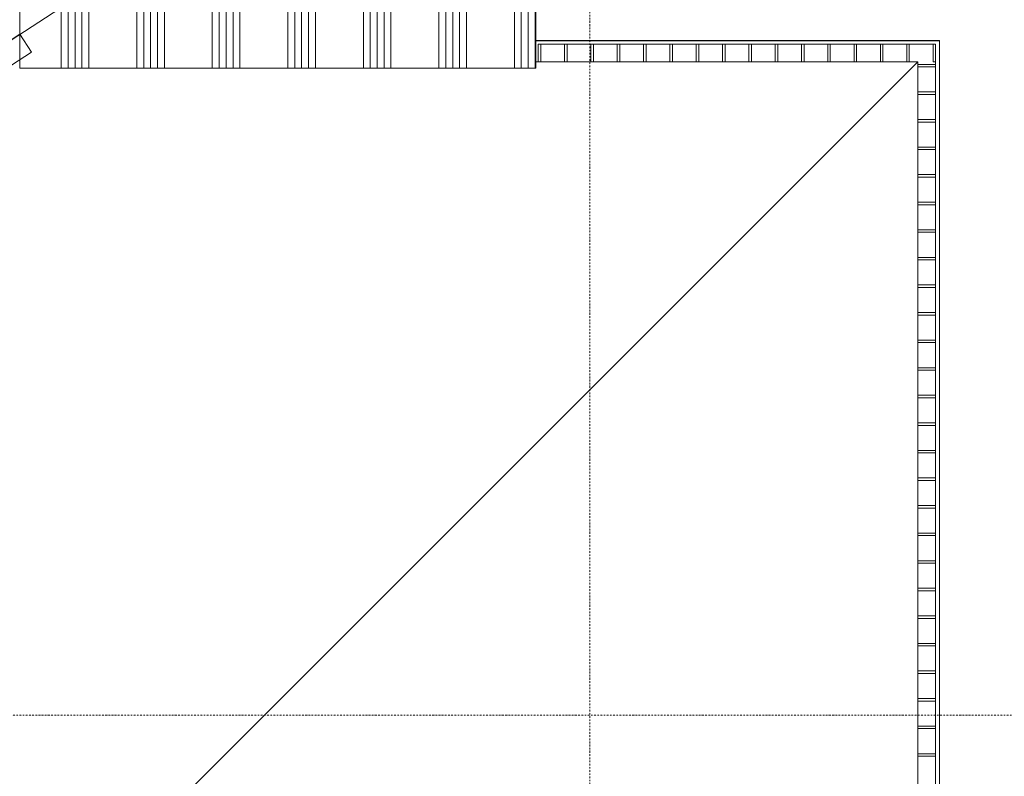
# Model space of a CAD drawing. Extents: x 0 to 92550, y 0 to 59400.
# Tile 29 of 94: x 18474 to 22385, y 33656 to 36662. Entities that reach past the tile are written whole.
import ezdxf
from ezdxf.xclip import XClip

# ---------------------------------------------------------------- set-up
doc = ezdxf.new("R2010")
doc.units = 0
doc.header["$MEASUREMENT"] = 0
doc.header["$XCLIPFRAME"] = 0
doc.linetypes.add('Streep-punt fijn', pattern=[1251.000023, 626.000023, -312.5, 0, -312.5])
doc.linetypes.add('Wipeout_Contour', pattern=[100000, 0, -100000])
for name, color, linetype in [('ZZ 22 Binnenwand metal stud', 7, 'Continuous'), ('ZZ 34 Balustrades', 7, 'Continuous'), ('ZZ 43 Vloerafwerking algemeen', 7, 'Continuous'), ('ZZ A Patches', 7, 'Continuous'), ('ZZ A Stramien', 7, 'Continuous'), ('ZZ Aankleding 2D tek', 7, 'Continuous'), ('ZZ Zone Gebruiksruimten', 7, 'Continuous')]:
    doc.layers.add(name, color=color, linetype=linetype)

# ---------------------------------------------------------------- blocks, each defined once
blk = doc.blocks.new('*X13')
at = {"layer": 'ZZ 22 Binnenwand metal stud', "color": 7, "linetype": 'Continuous', "lineweight": 5, "ltscale": 0.01}
for p, q in [((20438.9, 36770), (20438.9, 36597.5)), ((20466.3, 36770), (20466.3, 36556.3)), ((20493.7, 36770), (20493.7, 36515.2)), ((20521.2, 36770), (20521.2, 36474))]:
    blk.add_line(p, q, dxfattribs=at)
blk = doc.blocks.new('*X16')
at = {"layer": 'ZZ 22 Binnenwand metal stud', "color": 7, "linetype": 'Continuous', "lineweight": 5, "ltscale": 0.01}
for p, q in [((18638.9, 36770), (18638.9, 36470)), ((18666.3, 36770), (18666.3, 36470)), ((18693.7, 36770), (18693.7, 36470)), ((18721.2, 36770), (18721.2, 36470)), ((18748.6, 36770), (18748.6, 36470)), ((18938.9, 36770), (18938.9, 36470)), ((18966.3, 36770), (18966.3, 36470)), ((18993.7, 36770), (18993.7, 36470)), ((19021.2, 36770), (19021.2, 36470)), ((19048.6, 36770), (19048.6, 36470)), ((19238.9, 36770), (19238.9, 36470)), ((19266.3, 36770), (19266.3, 36470)), ((19293.7, 36770), (19293.7, 36470)), ((19321.2, 36770), (19321.2, 36470)), ((19348.6, 36770), (19348.6, 36470)), ((19538.9, 36770), (19538.9, 36470)), ((19566.3, 36770), (19566.3, 36470)), ((19593.7, 36770), (19593.7, 36470)), ((19621.2, 36770), (19621.2, 36470)), ((19648.6, 36770), (19648.6, 36470)), ((19838.9, 36770), (19838.9, 36470)), ((19866.3, 36770), (19866.3, 36470)), ((19893.7, 36770), (19893.7, 36470)), ((19921.2, 36770), (19921.2, 36470)), ((19948.6, 36770), (19948.6, 36470)), ((20138.9, 36770), (20138.9, 36470)), ((20166.3, 36770), (20166.3, 36470)), ((20193.7, 36770), (20193.7, 36470)), ((20221.2, 36770), (20221.2, 36470)), ((20248.6, 36770), (20248.6, 36470)), ((20438.9, 36597.5), (20438.9, 36470)), ((20466.3, 36556.3), (20466.3, 36470)), ((20493.7, 36515.2), (20493.7, 36470)), ((20521.2, 36474), (20521.2, 36470))]:
    blk.add_line(p, q, dxfattribs=at)
blk = doc.blocks.new('Drawing_1_1', base_point=(5738.9, 6500))
at = {"layer": 'ZZ 22 Binnenwand metal stud', "color": 7, "linetype": 'Continuous', "lineweight": 15, "ltscale": 0.01, "flags": 128}
for points in [[(18473.9, 36470), (18473.9, 36770)], [(20523.9, 36470), (20523.9, 36770)], [(18473.9, 36470), (20523.9, 36470)]]:
    blk.add_lwpolyline(points, dxfattribs=at)
at = {"layer": 'ZZ 34 Balustrades', "color": 7, "linetype": 'Continuous', "lineweight": 9, "ltscale": 0.01}
for p, q in [((18520.2, 36533.7), (18473.9, 36604.9)), ((22126.9, 36580), (20523.9, 36580)), ((20523.9, 36580), (20523.9, 36495)), ((22126.9, 36580), (22126.9, 27063.1)), ((14132.3, 33676.3), (18520.2, 36533.7)), ((20533.9, 36565), (22111.9, 36565)), ((20533.9, 36495), (20533.9, 36565)), ((20533.9, 36565), (22111.9, 36565)), ((20533.9, 36495), (20533.9, 36565)), ((22111.9, 24188), (22111.9, 36565)), ((22111.9, 27083.1), (22111.9, 36565)), ((22041.9, 36495), (20523.9, 36495)), ((20533.9, 36495), (22041.9, 36495)), ((20533.9, 36495), (22041.9, 36495)), ((22041.9, 24188), (22041.9, 36495)), ((22041.9, 27083.1), (22041.9, 36495)), ((22041.9, 36495), (22041.9, 27063.1))]:
    blk.add_line(p, q, dxfattribs=at)
at = {"layer": 'ZZ 43 Vloerafwerking algemeen', "color": 7, "linetype": 'Continuous', "lineweight": 15, "ltscale": 0.01, "flags": 128}
blk.add_lwpolyline([(35646.9, 47800), (28330.9, 47800), (28330.9, 47736), (28146.9, 47736), (28146.9, 47800), (22380.9, 47800), (22380.9, 47736), (22196.9, 47736), (22196.9, 47800), (20935, 47800), (20951.4, 47779.9), (20808.8, 47663.6), (20768.4, 47713.2), (19864.5, 46976.4), (19904.9, 46926.8), (19868.9, 46897.4), (19868.9, 39950), (19723.9, 39950), (19723.9, 38450), (20523.9, 38450), (20523.9, 36578), (22126.9, 36578), (22126.9, 24038.8)], dxfattribs=at)
blk.add_lwpolyline([(10455.6, 39227.2), (14042.4, 33719.2), (18773.9, 36800.2), (18773.9, 38450), (19723.9, 38450), (19723.9, 46857.7), (19721.9, 46860.2), (18023.8, 45476), (18064.2, 45426.4), (17921.6, 45310.2), (17881.2, 45359.8), (15622.9, 43519), (15663.3, 43469.3), (15520.7, 43353.1), (15480.3, 43402.7), (10456.8, 39307.9), (10493.3, 39251.7)], close=True, dxfattribs=at)
at = {"layer": 'ZZ A Patches', "color": 7, "linetype": 'Continuous', "lineweight": 15, "ltscale": 0.01}
blk.add_line((20251.9, 36470), (19876.9, 36470), dxfattribs=at)
at = {"layer": 'ZZ A Stramien', "color": 7, "linetype": 'Streep-punt fijn', "lineweight": 9, "ltscale": 0.01}
blk.add_line((8788.9, 33900), (61238.9, 33900), dxfattribs=at)
at = {"layer": 'ZZ Zone Gebruiksruimten', "color": 255, "linetype": 'Continuous', "lineweight": 0, "ltscale": 0.01, "flags": 128}
for points in [[(19723.9, 46861.8), (10421.7, 39279.3), (14042.4, 33719.2), (18473.9, 36604.9), (18473.9, 38450), (19723.9, 38450)], [(19723.9, 39950), (19723.9, 38450), (20523.9, 38450), (20523.9, 36580), (22126.9, 36580), (22126.9, 24188), (23588.9, 25140), (23588.9, 39950)]]:
    blk.add_lwpolyline(points, close=True, dxfattribs=at)
at = {"layer": 'ZZ 34 Balustrades', "color": 7, "linetype": 'Continuous', "lineweight": 25, "ltscale": 0.01}
for name in ['*X16', '*X13']:
    blk.add_blockref(name, (0, 0), dxfattribs=at)
at = {"color": 254, "linetype": 'Wipeout_Contour', "lineweight": 0, "ltscale": 167632.275134}
blk.add_wipeout([(20543.9, 36565), (20533.9, 36565), (20533.9, 36495), (20543.9, 36495)], dxfattribs=at).dxf.layer = 'ZZ 34 Balustrades'
at = {"color": 254, "linetype": 'Wipeout_Contour', "lineweight": 0, "ltscale": 167837.595357}
blk.add_wipeout([(20648.4, 36565), (20638.4, 36565), (20638.4, 36495), (20648.4, 36495)], dxfattribs=at).dxf.layer = 'ZZ 34 Balustrades'
at = {"color": 254, "linetype": 'Wipeout_Contour', "lineweight": 0, "ltscale": 168043.705133}
blk.add_wipeout([(20752.9, 36565), (20742.9, 36565), (20742.9, 36495), (20752.9, 36495)], dxfattribs=at).dxf.layer = 'ZZ 34 Balustrades'
at = {"color": 254, "linetype": 'Wipeout_Contour', "lineweight": 0, "ltscale": 168250.60156}
blk.add_wipeout([(20857.5, 36565), (20847.5, 36565), (20847.5, 36495), (20857.5, 36495)], dxfattribs=at).dxf.layer = 'ZZ 34 Balustrades'
at = {"color": 254, "linetype": 'Wipeout_Contour', "lineweight": 0, "ltscale": 168458.281741}
blk.add_wipeout([(20962, 36565), (20952, 36565), (20952, 36495), (20962, 36495)], dxfattribs=at).dxf.layer = 'ZZ 34 Balustrades'
at = {"color": 254, "linetype": 'Wipeout_Contour', "lineweight": 0, "ltscale": 168666.742779}
blk.add_wipeout([(21066.5, 36565), (21056.5, 36565), (21056.5, 36495), (21066.5, 36495)], dxfattribs=at).dxf.layer = 'ZZ 34 Balustrades'
at = {"color": 254, "linetype": 'Wipeout_Contour', "lineweight": 0, "ltscale": 168875.981783}
blk.add_wipeout([(21171.1, 36565), (21161.1, 36565), (21161.1, 36495), (21171.1, 36495)], dxfattribs=at).dxf.layer = 'ZZ 34 Balustrades'
at = {"color": 254, "linetype": 'Wipeout_Contour', "lineweight": 0, "ltscale": 169085.995865}
blk.add_wipeout([(21275.6, 36565), (21265.6, 36565), (21265.6, 36495), (21275.6, 36495)], dxfattribs=at).dxf.layer = 'ZZ 34 Balustrades'
at = {"color": 254, "linetype": 'Wipeout_Contour', "lineweight": 0, "ltscale": 169296.78214}
blk.add_wipeout([(21380.1, 36565), (21370.1, 36565), (21370.1, 36495), (21380.1, 36495)], dxfattribs=at).dxf.layer = 'ZZ 34 Balustrades'
at = {"color": 254, "linetype": 'Wipeout_Contour', "lineweight": 0, "ltscale": 169508.337729}
blk.add_wipeout([(21484.7, 36565), (21474.7, 36565), (21474.7, 36495), (21484.7, 36495)], dxfattribs=at).dxf.layer = 'ZZ 34 Balustrades'
at = {"color": 254, "linetype": 'Wipeout_Contour', "lineweight": 0, "ltscale": 169720.659753}
blk.add_wipeout([(21589.2, 36565), (21579.2, 36565), (21579.2, 36495), (21589.2, 36495)], dxfattribs=at).dxf.layer = 'ZZ 34 Balustrades'
at = {"color": 254, "linetype": 'Wipeout_Contour', "lineweight": 0, "ltscale": 169933.74534}
blk.add_wipeout([(21693.7, 36565), (21683.7, 36565), (21683.7, 36495), (21693.7, 36495)], dxfattribs=at).dxf.layer = 'ZZ 34 Balustrades'
at = {"color": 254, "linetype": 'Wipeout_Contour', "lineweight": 0, "ltscale": 170147.591622}
blk.add_wipeout([(21798.3, 36565), (21788.3, 36565), (21788.3, 36495), (21798.3, 36495)], dxfattribs=at).dxf.layer = 'ZZ 34 Balustrades'
at = {"color": 254, "linetype": 'Wipeout_Contour', "lineweight": 0, "ltscale": 170362.195733}
blk.add_wipeout([(21902.8, 36565), (21892.8, 36565), (21892.8, 36495), (21902.8, 36495)], dxfattribs=at).dxf.layer = 'ZZ 34 Balustrades'
at = {"color": 254, "linetype": 'Wipeout_Contour', "lineweight": 0, "ltscale": 170577.554814}
blk.add_wipeout([(22007.3, 36565), (21997.3, 36565), (21997.3, 36495), (22007.3, 36495)], dxfattribs=at).dxf.layer = 'ZZ 34 Balustrades'
at = {"color": 254, "linetype": 'Wipeout_Contour', "lineweight": 0, "ltscale": 170793.666008}
blk.add_wipeout([(22111.9, 36565), (22101.9, 36565), (22101.9, 36495), (22111.9, 36495)], dxfattribs=at).dxf.layer = 'ZZ 34 Balustrades'
at = {"color": 254, "linetype": 'Wipeout_Contour', "lineweight": 0, "ltscale": 170185.707269}
blk.add_wipeout([(22041.9, 36375.4), (22041.9, 36365.4), (22111.9, 36365.4), (22111.9, 36375.4)], dxfattribs=at).dxf.layer = 'ZZ 34 Balustrades'
at = {"color": 254, "linetype": 'Wipeout_Contour', "lineweight": 0, "ltscale": 169811.2626}
blk.add_wipeout([(22041.9, 36265.9), (22041.9, 36255.9), (22111.9, 36255.9), (22111.9, 36265.9)], dxfattribs=at).dxf.layer = 'ZZ 34 Balustrades'
at = {"color": 254, "linetype": 'Wipeout_Contour', "lineweight": 0, "ltscale": 169437.123743}
blk.add_wipeout([(22041.9, 36156.3), (22041.9, 36146.3), (22111.9, 36146.3), (22111.9, 36156.3)], dxfattribs=at).dxf.layer = 'ZZ 34 Balustrades'
at = {"color": 254, "linetype": 'Wipeout_Contour', "lineweight": 0, "ltscale": 169063.292728}
blk.add_wipeout([(22041.9, 36046.8), (22041.9, 36036.8), (22111.9, 36036.8), (22111.9, 36046.8)], dxfattribs=at).dxf.layer = 'ZZ 34 Balustrades'
at = {"color": 254, "linetype": 'Wipeout_Contour', "lineweight": 0, "ltscale": 168689.771602}
blk.add_wipeout([(22041.9, 35937.2), (22041.9, 35927.2), (22111.9, 35927.2), (22111.9, 35937.2)], dxfattribs=at).dxf.layer = 'ZZ 34 Balustrades'
at = {"color": 254, "linetype": 'Wipeout_Contour', "lineweight": 0, "ltscale": 168316.562427}
blk.add_wipeout([(22041.9, 35827.7), (22041.9, 35817.7), (22111.9, 35817.7), (22111.9, 35827.7)], dxfattribs=at).dxf.layer = 'ZZ 34 Balustrades'
at = {"color": 254, "linetype": 'Wipeout_Contour', "lineweight": 0, "ltscale": 167943.667284}
blk.add_wipeout([(22041.9, 35718.1), (22041.9, 35708.1), (22111.9, 35708.1), (22111.9, 35718.1)], dxfattribs=at).dxf.layer = 'ZZ 34 Balustrades'
at = {"color": 254, "linetype": 'Wipeout_Contour', "lineweight": 0, "ltscale": 167571.088269}
blk.add_wipeout([(22041.9, 35608.6), (22041.9, 35598.6), (22111.9, 35598.6), (22111.9, 35608.6)], dxfattribs=at).dxf.layer = 'ZZ 34 Balustrades'
at = {"color": 254, "linetype": 'Wipeout_Contour', "lineweight": 0, "ltscale": 167198.827495}
blk.add_wipeout([(22041.9, 35499), (22041.9, 35489), (22111.9, 35489), (22111.9, 35499)], dxfattribs=at).dxf.layer = 'ZZ 34 Balustrades'
at = {"color": 254, "linetype": 'Wipeout_Contour', "lineweight": 0, "ltscale": 166826.887092}
blk.add_wipeout([(22041.9, 35389.5), (22041.9, 35379.5), (22111.9, 35379.5), (22111.9, 35389.5)], dxfattribs=at).dxf.layer = 'ZZ 34 Balustrades'
at = {"color": 254, "linetype": 'Wipeout_Contour', "lineweight": 0, "ltscale": 166455.269209}
blk.add_wipeout([(22041.9, 35279.9), (22041.9, 35269.9), (22111.9, 35269.9), (22111.9, 35279.9)], dxfattribs=at).dxf.layer = 'ZZ 34 Balustrades'
at = {"color": 254, "linetype": 'Wipeout_Contour', "lineweight": 0, "ltscale": 166083.97601}
blk.add_wipeout([(22041.9, 35170.4), (22041.9, 35160.4), (22111.9, 35160.4), (22111.9, 35170.4)], dxfattribs=at).dxf.layer = 'ZZ 34 Balustrades'
at = {"color": 254, "linetype": 'Wipeout_Contour', "lineweight": 0, "ltscale": 165713.009677}
blk.add_wipeout([(22041.9, 35060.8), (22041.9, 35050.8), (22111.9, 35050.8), (22111.9, 35060.8)], dxfattribs=at).dxf.layer = 'ZZ 34 Balustrades'
at = {"color": 254, "linetype": 'Wipeout_Contour', "lineweight": 0, "ltscale": 165342.372411}
blk.add_wipeout([(22041.9, 34951.3), (22041.9, 34941.3), (22111.9, 34941.3), (22111.9, 34951.3)], dxfattribs=at).dxf.layer = 'ZZ 34 Balustrades'
at = {"color": 254, "linetype": 'Wipeout_Contour', "lineweight": 0, "ltscale": 164972.06643}
blk.add_wipeout([(22041.9, 34841.7), (22041.9, 34831.7), (22111.9, 34831.7), (22111.9, 34841.7)], dxfattribs=at).dxf.layer = 'ZZ 34 Balustrades'
at = {"color": 254, "linetype": 'Wipeout_Contour', "lineweight": 0, "ltscale": 164602.093968}
blk.add_wipeout([(22041.9, 34732.2), (22041.9, 34722.2), (22111.9, 34722.2), (22111.9, 34732.2)], dxfattribs=at).dxf.layer = 'ZZ 34 Balustrades'
at = {"color": 254, "linetype": 'Wipeout_Contour', "lineweight": 0, "ltscale": 164232.457282}
blk.add_wipeout([(22041.9, 34622.6), (22041.9, 34612.6), (22111.9, 34612.6), (22111.9, 34622.6)], dxfattribs=at).dxf.layer = 'ZZ 34 Balustrades'
at = {"color": 254, "linetype": 'Wipeout_Contour', "lineweight": 0, "ltscale": 163863.158642}
blk.add_wipeout([(22041.9, 34513.1), (22041.9, 34503.1), (22111.9, 34503.1), (22111.9, 34513.1)], dxfattribs=at).dxf.layer = 'ZZ 34 Balustrades'
at = {"color": 254, "linetype": 'Wipeout_Contour', "lineweight": 0, "ltscale": 163494.200339}
blk.add_wipeout([(22041.9, 34403.5), (22041.9, 34393.5), (22111.9, 34393.5), (22111.9, 34403.5)], dxfattribs=at).dxf.layer = 'ZZ 34 Balustrades'
at = {"color": 254, "linetype": 'Wipeout_Contour', "lineweight": 0, "ltscale": 163125.584683}
blk.add_wipeout([(22041.9, 34294), (22041.9, 34284), (22111.9, 34284), (22111.9, 34294)], dxfattribs=at).dxf.layer = 'ZZ 34 Balustrades'
at = {"color": 254, "linetype": 'Wipeout_Contour', "lineweight": 0, "ltscale": 162757.314002}
blk.add_wipeout([(22041.9, 34184.4), (22041.9, 34174.4), (22111.9, 34174.4), (22111.9, 34184.4)], dxfattribs=at).dxf.layer = 'ZZ 34 Balustrades'
at = {"color": 254, "linetype": 'Wipeout_Contour', "lineweight": 0, "ltscale": 162389.390643}
blk.add_wipeout([(22041.9, 34074.9), (22041.9, 34064.9), (22111.9, 34064.9), (22111.9, 34074.9)], dxfattribs=at).dxf.layer = 'ZZ 34 Balustrades'
at = {"color": 254, "linetype": 'Wipeout_Contour', "lineweight": 0, "ltscale": 162021.816972}
blk.add_wipeout([(22041.9, 33965.3), (22041.9, 33955.3), (22111.9, 33955.3), (22111.9, 33965.3)], dxfattribs=at).dxf.layer = 'ZZ 34 Balustrades'
at = {"color": 254, "linetype": 'Wipeout_Contour', "lineweight": 0, "ltscale": 161654.595374}
blk.add_wipeout([(22041.9, 33855.8), (22041.9, 33845.8), (22111.9, 33845.8), (22111.9, 33855.8)], dxfattribs=at).dxf.layer = 'ZZ 34 Balustrades'
at = {"color": 254, "linetype": 'Wipeout_Contour', "lineweight": 0, "ltscale": 161287.728254}
blk.add_wipeout([(22041.9, 33746.2), (22041.9, 33736.2), (22111.9, 33736.2), (22111.9, 33746.2)], dxfattribs=at).dxf.layer = 'ZZ 34 Balustrades'
at = {"layer": 'ZZ 34 Balustrades', "color": 7, "linetype": 'Continuous', "lineweight": 9, "ltscale": 0.01}
for p, q in [((22111.9, 36565), (20533.9, 36565)), ((20533.9, 36565), (20533.9, 36495))]:
    blk.add_line(p, q, dxfattribs=at)
at = {"layer": 'ZZ 34 Balustrades', "color": 7, "linetype": 'Continuous', "lineweight": 9, "ltscale": 0.01, "flags": 128}
for points in [[(20543.9, 36565), (20543.9, 36495), (20533.9, 36495), (20533.9, 36565)], [(20648.4, 36565), (20648.4, 36495), (20638.4, 36495), (20638.4, 36565)], [(20752.9, 36565), (20752.9, 36495), (20742.9, 36495), (20742.9, 36565)], [(20857.5, 36565), (20857.5, 36495), (20847.5, 36495), (20847.5, 36565)], [(20962, 36565), (20962, 36495), (20952, 36495), (20952, 36565)], [(21066.5, 36565), (21066.5, 36495), (21056.5, 36495), (21056.5, 36565)], [(21171.1, 36565), (21171.1, 36495), (21161.1, 36495), (21161.1, 36565)], [(21275.6, 36565), (21275.6, 36495), (21265.6, 36495), (21265.6, 36565)], [(21380.1, 36565), (21380.1, 36495), (21370.1, 36495), (21370.1, 36565)], [(21484.7, 36565), (21484.7, 36495), (21474.7, 36495), (21474.7, 36565)], [(21589.2, 36565), (21589.2, 36495), (21579.2, 36495), (21579.2, 36565)], [(21693.7, 36565), (21693.7, 36495), (21683.7, 36495), (21683.7, 36565)], [(21798.3, 36565), (21798.3, 36495), (21788.3, 36495), (21788.3, 36565)], [(21902.8, 36565), (21902.8, 36495), (21892.8, 36495), (21892.8, 36565)], [(22007.3, 36565), (22007.3, 36495), (21997.3, 36495), (21997.3, 36565)], [(22111.9, 36565), (22111.9, 36495), (22101.9, 36495), (22101.9, 36565)], [(22041.9, 36375.4), (22111.9, 36375.4), (22111.9, 36365.4), (22041.9, 36365.4)], [(22041.9, 36265.9), (22111.9, 36265.9), (22111.9, 36255.9), (22041.9, 36255.9)], [(22041.9, 36156.3), (22111.9, 36156.3), (22111.9, 36146.3), (22041.9, 36146.3)], [(22041.9, 36046.8), (22111.9, 36046.8), (22111.9, 36036.8), (22041.9, 36036.8)], [(22041.9, 35937.2), (22111.9, 35937.2), (22111.9, 35927.2), (22041.9, 35927.2)], [(22041.9, 35827.7), (22111.9, 35827.7), (22111.9, 35817.7), (22041.9, 35817.7)], [(22041.9, 35718.1), (22111.9, 35718.1), (22111.9, 35708.1), (22041.9, 35708.1)], [(22041.9, 35608.6), (22111.9, 35608.6), (22111.9, 35598.6), (22041.9, 35598.6)], [(22041.9, 35499), (22111.9, 35499), (22111.9, 35489), (22041.9, 35489)], [(22041.9, 35389.5), (22111.9, 35389.5), (22111.9, 35379.5), (22041.9, 35379.5)], [(22041.9, 35279.9), (22111.9, 35279.9), (22111.9, 35269.9), (22041.9, 35269.9)], [(22041.9, 35170.4), (22111.9, 35170.4), (22111.9, 35160.4), (22041.9, 35160.4)], [(22041.9, 35060.8), (22111.9, 35060.8), (22111.9, 35050.8), (22041.9, 35050.8)], [(22041.9, 34951.3), (22111.9, 34951.3), (22111.9, 34941.3), (22041.9, 34941.3)], [(22041.9, 34841.7), (22111.9, 34841.7), (22111.9, 34831.7), (22041.9, 34831.7)], [(22041.9, 34732.2), (22111.9, 34732.2), (22111.9, 34722.2), (22041.9, 34722.2)], [(22041.9, 34622.6), (22111.9, 34622.6), (22111.9, 34612.6), (22041.9, 34612.6)], [(22041.9, 34513.1), (22111.9, 34513.1), (22111.9, 34503.1), (22041.9, 34503.1)], [(22041.9, 34403.5), (22111.9, 34403.5), (22111.9, 34393.5), (22041.9, 34393.5)], [(22041.9, 34294), (22111.9, 34294), (22111.9, 34284), (22041.9, 34284)], [(22041.9, 34184.4), (22111.9, 34184.4), (22111.9, 34174.4), (22041.9, 34174.4)], [(22041.9, 34074.9), (22111.9, 34074.9), (22111.9, 34064.9), (22041.9, 34064.9)], [(22041.9, 33965.3), (22111.9, 33965.3), (22111.9, 33955.3), (22041.9, 33955.3)], [(22041.9, 33855.8), (22111.9, 33855.8), (22111.9, 33845.8), (22041.9, 33845.8)], [(22041.9, 33746.2), (22111.9, 33746.2), (22111.9, 33736.2), (22041.9, 33736.2)]]:
    blk.add_lwpolyline(points, close=True, dxfattribs=at)
at = {"layer": 'ZZ A Stramien', "color": 7, "linetype": 'Streep-punt fijn', "lineweight": 9, "ltscale": 0.01}
blk.add_line((20738.9, 6500), (20738.9, 52900), dxfattribs=at)
at = {"color": 254, "linetype": 'Wipeout_Contour', "lineweight": 0, "ltscale": 170560.455735}
blk.add_wipeout([(22041.9, 36485), (22041.9, 36475), (22111.9, 36475), (22111.9, 36485)], dxfattribs=at).dxf.layer = 'ZZ 34 Balustrades'
at = {"layer": 'ZZ 34 Balustrades', "color": 7, "linetype": 'Continuous', "lineweight": 9, "ltscale": 0.01}
for p, q in [((22111.9, 36565), (22111.9, 27118.1)), ((22041.9, 36495), (20533.9, 36495)), ((22041.9, 36495), (22041.9, 27118.1))]:
    blk.add_line(p, q, dxfattribs=at)
at = {"layer": 'ZZ 34 Balustrades', "color": 7, "linetype": 'Continuous', "lineweight": 9, "ltscale": 0.01, "flags": 128}
blk.add_lwpolyline([(22041.9, 36485), (22111.9, 36485), (22111.9, 36475), (22041.9, 36475)], close=True, dxfattribs=at)
at = {"layer": 'ZZ Aankleding 2D tek', "color": 7, "linetype": 'Continuous', "lineweight": 5, "ltscale": 0.01, "flags": 128}
blk.add_lwpolyline([(16247, 30700.1), (22041.9, 36495)], dxfattribs=at)

msp = doc.modelspace()

# ---------------------------------------------------------------- block references
at = {"color": 7, "linetype": 'Continuous', "lineweight": 25, "ltscale": 0.01}
ref = msp.add_blockref('Drawing_1_1', (5738.9, 6500), dxfattribs=at)
XClip(ref).set_block_clipping_path([(1000, 1000), (74950, 58400)])

doc.saveas('drawing.dxf')
